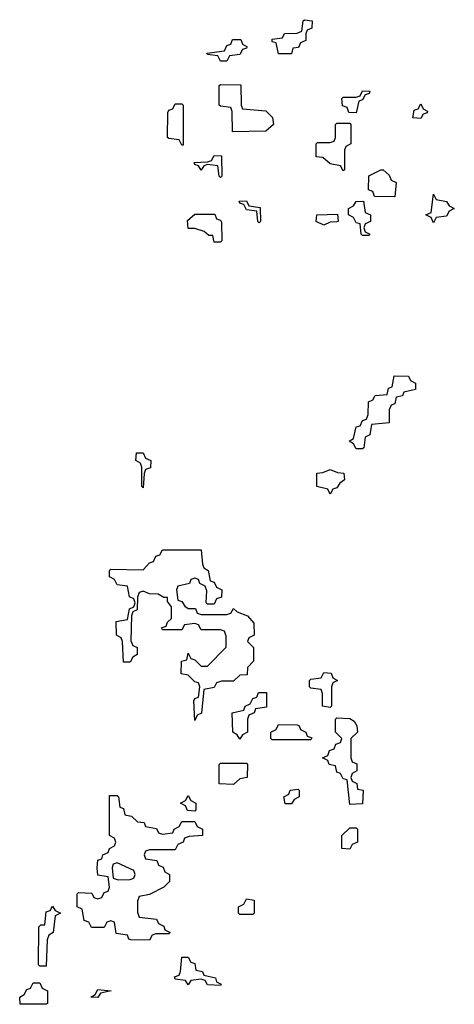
# Model space of a CAD drawing. Header units: inches. Extents: x 2718490 to 2828976, y 856982 to 957410.
# Tile 35 of 63: x 2731688 to 2733034, y 944528 to 947574. Entities that reach past the tile are written whole.
import ezdxf

# ---------------------------------------------------------------- set-up
doc = ezdxf.new("R2010")
doc.units = ezdxf.units.IN
doc.header["$MEASUREMENT"] = 0
doc.layers.add('C7934', color=7, linetype='Continuous')

msp = doc.modelspace()

# ---------------------------------------------------------------- linework, layer by layer
at = {"layer": 'C7934', "color": 6}
for points in [[(2732490, 947468), (2732482, 947502), (2732470, 947506), (2732470, 947514), (2732502, 947518), (2732508.4, 947531.6), (2732547.3, 947532.7), (2732562, 947538), (2732566, 947570), (2732570, 947574), (2732594, 947570), (2732592.7, 947547.3), (2732578, 947542), (2732574, 947530), (2732574, 947510), (2732558, 947502), (2732551.6, 947488.4), (2732534, 947486), (2732530, 947468)], [(2732310, 947446), (2732302, 947462), (2732270, 947466), (2732268, 947470), (2732322, 947478), (2732330, 947494), (2732342, 947498), (2732347.3, 947512.7), (2732372.7, 947512.7), (2732378, 947498), (2732392, 947490), (2732390, 947486), (2732378, 947482), (2732370, 947466), (2732338, 947462), (2732330, 947446)], [(2732347.3, 947227.3), (2732346, 947290), (2732342, 947302), (2732310, 947306), (2732306, 947310), (2732306, 947370), (2732310, 947374), (2732372.7, 947372.7), (2732374, 947310), (2732378, 947298), (2732450, 947292), (2732471.1, 947271.1), (2732474, 947250), (2732450, 947228.7)], [(2732730, 947286), (2732707.3, 947287.3), (2732702, 947302), (2732687.3, 947307.3), (2732686, 947330), (2732690, 947334), (2732730, 947334), (2732742, 947338), (2732750, 947354), (2732772.7, 947352.7), (2732770, 947346), (2732758, 947342), (2732750, 947326), (2732738, 947322)], [(2732190, 947186), (2732182, 947202), (2732150, 947206), (2732146, 947210), (2732147.3, 947287.3), (2732150, 947294), (2732162, 947298), (2732170, 947314), (2732190, 947314), (2732194, 947310), (2732194, 947186)], [(2732930, 947268), (2732906, 947270), (2732910, 947294), (2732922, 947298), (2732930, 947314), (2732938, 947298), (2732951.3, 947291.3), (2732950, 947286), (2732938, 947282)], [(2732690, 947106), (2732682, 947122), (2732650, 947128), (2732627.3, 947147.3), (2732606, 947150), (2732606, 947190), (2732610, 947194), (2732650, 947194), (2732662, 947198), (2732666, 947210), (2732666, 947250), (2732670, 947254), (2732710, 947254), (2732714, 947250), (2732714, 947190), (2732698, 947182), (2732694, 947170), (2732694, 947110)], [(2732310, 947086), (2732306, 947090), (2732302, 947122), (2732270, 947126), (2732258, 947122), (2732250, 947108), (2732242, 947122), (2732230, 947126), (2732228, 947132), (2732270, 947134), (2732282, 947138), (2732290, 947154), (2732312.7, 947152.7), (2732314, 947090)], [(2732850, 947026), (2732787.3, 947027.3), (2732782, 947042), (2732768, 947048), (2732768.9, 947091.1), (2732806, 947110), (2732814, 947110), (2732832.7, 947092.7), (2732838, 947078), (2732854, 947070)], [(2732970, 946946), (2732962, 946962), (2732946, 946970), (2732962, 946978), (2732970, 947034), (2732978, 947018), (2733010, 947012), (2733018, 946998), (2733034, 946990), (2733018, 946982), (2733010, 946966), (2732978, 946962)], [(2732430, 946946), (2732426, 946950), (2732422, 946982), (2732390, 946986), (2732382, 947002), (2732370, 947006), (2732367.3, 947012.7), (2732390, 947014), (2732398, 946998), (2732432.7, 946992.7), (2732434, 946950)], [(2732750, 946906), (2732746, 946910), (2732742, 946942), (2732730, 946946), (2732722, 946962), (2732706, 946970), (2732706, 946990), (2732722, 946998), (2732730, 947012), (2732752.7, 947012.7), (2732758, 946978), (2732774, 946970), (2732774, 946950), (2732758, 946942), (2732754, 946930), (2732758, 946918), (2732772, 946910), (2732770, 946906)], [(2732290, 946886), (2732286, 946906), (2732274, 946906), (2732259, 946919), (2732230, 946928), (2732210, 946928), (2732207.3, 946952.7), (2732230, 946972), (2732292.7, 946972.7), (2732298, 946958), (2732310, 946954), (2732312.7, 946947.3), (2732314, 946890), (2732310, 946886)], [(2732630, 946938), (2732606, 946950), (2732608, 946970), (2732672, 946972), (2732674, 946950), (2732670, 946948.7), (2732650, 946948)], [(2732730, 946246), (2732722, 946262), (2732708, 946270), (2732722, 946278), (2732730, 946314), (2732742, 946318), (2732750, 946334), (2732762, 946338), (2732767.3, 946352.7), (2732768.4, 946391.6), (2732782, 946398), (2732788.4, 946411.6), (2732826, 946414), (2732830, 946434), (2732842, 946438), (2732847.3, 946472.7), (2732891.6, 946471.6), (2732898, 946458), (2732914, 946450), (2732914, 946430), (2732878, 946422), (2732874, 946410), (2732854, 946406), (2732850, 946386), (2732838, 946382), (2732832.7, 946367.3), (2732832.7, 946327.3), (2732778, 946322), (2732772, 946290), (2732758, 946282), (2732754, 946250), (2732750, 946246)], [(2732070, 946126), (2732066, 946130), (2732066, 946190), (2732062, 946202), (2732048, 946210), (2732050, 946234), (2732070, 946234), (2732078, 946218), (2732094, 946210), (2732092.7, 946187.3), (2732078, 946182), (2732074, 946170)], [(2732650, 946106), (2732642, 946122), (2732608, 946130), (2732608.7, 946171.3), (2732627.3, 946172.7), (2732650, 946182), (2732672.7, 946172.7), (2732691.6, 946171.6), (2732694, 946150), (2732679.6, 946140.4), (2732670, 946126), (2732658, 946122)], [(2732270, 945766), (2732266, 945770), (2732267.3, 945807.3), (2732262, 945822), (2732246, 945830), (2732242, 945842), (2732230, 945846), (2732218, 945842), (2732214, 945830), (2732178, 945822), (2732174, 945810), (2732178, 945778), (2732190, 945774), (2732199.6, 945759.6), (2732210, 945752), (2732232, 945752), (2732238, 945738), (2732250, 945734), (2732330, 945734), (2732342, 945738), (2732350, 945752), (2732362, 945742), (2732394, 945730), (2732412.7, 945707.3), (2732414, 945670), (2732398, 945662), (2732394, 945650), (2732411.6, 945631.6), (2732412, 945590), (2732394, 945570), (2732392.7, 945547.3), (2732370, 945546), (2732350, 945528), (2732312.7, 945527.3), (2732298, 945522), (2732290, 945508), (2732258, 945502), (2732251.3, 945428.7), (2732238, 945422), (2732230, 945406), (2732227.3, 945467.3), (2732230, 945474), (2732242, 945478), (2732246, 945510), (2732242, 945522), (2732230, 945526), (2732210, 945546), (2732188, 945550), (2732188.7, 945590), (2732206, 945594), (2732210, 945614), (2732218, 945598), (2732230, 945594), (2732250, 945574), (2732270, 945574), (2732327.3, 945632.7), (2732327.3, 945667.3), (2732322, 945682), (2732310, 945686), (2732250, 945686), (2732242, 945702), (2732230, 945706), (2732198, 945702), (2732190, 945686), (2732130, 945686), (2732127.3, 945692.7), (2732142, 945698), (2732146, 945710), (2732158, 945722), (2732158, 945758), (2732146, 945774), (2732146, 945786), (2732134, 945786), (2732116.4, 945796.4), (2732090, 945798), (2732070, 945806), (2732058, 945802), (2732052.7, 945787.3), (2732051.6, 945748.4), (2732038, 945742), (2732034, 945730), (2732032.7, 945652.7), (2732038, 945638), (2732051.6, 945631.6), (2732052, 945610), (2732038, 945602), (2732030, 945586), (2732010, 945586), (2732006, 945650), (2732002, 945662), (2731988, 945670), (2731987.3, 945712.7), (2732022, 945718), (2732028.4, 945751.6), (2732042, 945758), (2732046, 945770), (2732042, 945782), (2732028.4, 945788.4), (2732022, 945822), (2731990, 945826), (2731982, 945842), (2731966, 945850), (2731966, 945870), (2731970, 945874), (2732070, 945872), (2732090, 945894), (2732102, 945898), (2732110, 945914), (2732122, 945918), (2732130, 945934), (2732250, 945934), (2732254, 945890), (2732258, 945878), (2732272, 945870), (2732278, 945838), (2732290, 945834), (2732298, 945818), (2732314, 945810), (2732312.7, 945787.3), (2732298, 945782), (2732290, 945766)], [(2732650, 945446), (2732626, 945450), (2732626, 945490), (2732622, 945502), (2732590, 945506), (2732586, 945510), (2732586, 945530), (2732590, 945534), (2732622, 945538), (2732630, 945554), (2732652.7, 945552.7), (2732658, 945538), (2732672, 945530), (2732658, 945522), (2732654, 945510), (2732654, 945450)], [(2732370, 945348), (2732362, 945362), (2732348, 945370), (2732346, 945430), (2732382, 945438), (2732386, 945450), (2732402, 945458), (2732410, 945474), (2732422, 945478), (2732427.3, 945492.7), (2732452.7, 945492.7), (2732452.7, 945447.3), (2732418, 945442), (2732414, 945430), (2732398, 945422), (2732394, 945410), (2732394, 945370), (2732378, 945362)], [(2732470, 945346), (2732466, 945350), (2732466, 945370), (2732482, 945378), (2732490, 945394), (2732547.3, 945392.7), (2732554, 945390), (2732558, 945378), (2732574, 945370), (2732578, 945358), (2732592.7, 945352.7), (2732590, 945346)], [(2732710, 945146), (2732702, 945222), (2732690, 945226), (2732682, 945242), (2732670, 945246), (2732666, 945266), (2732646, 945270), (2732642, 945282), (2732626, 945290), (2732642, 945298), (2732647.3, 945312.7), (2732662, 945318), (2732667.3, 945332.7), (2732682, 945338), (2732686, 945350), (2732666, 945370), (2732666, 945410), (2732670, 945414), (2732710, 945412), (2732723.6, 945403.6), (2732732, 945390), (2732734, 945370), (2732714, 945350), (2732714, 945290), (2732718, 945278), (2732731.6, 945271.6), (2732732, 945250), (2732718, 945242), (2732714, 945230), (2732718, 945218), (2732731.6, 945211.6), (2732734, 945194), (2732752, 945190), (2732750, 945148)], [(2732350, 945208), (2732306, 945210), (2732306, 945270), (2732310, 945274), (2732390, 945274), (2732394, 945270), (2732392, 945230), (2732370, 945226)], [(2732130, 945054), (2732162, 945058), (2732166, 945070), (2732182, 945078), (2732190, 945094), (2732230, 945094), (2732238, 945078), (2732254, 945070), (2732254, 945050), (2732212.7, 945047.3), (2732198, 945042), (2732194, 945030), (2732178, 945022), (2732170, 945006), (2732090, 945006), (2732078, 945002), (2732074, 944990), (2732078, 944978), (2732112.7, 944972.7), (2732118, 944958), (2732132.7, 944952.7), (2732138, 944938), (2732152, 944930), (2732151.6, 944908.4), (2732134, 944890), (2732090, 944868), (2732058, 944862), (2732052.7, 944847.3), (2732052.7, 944812.7), (2732058, 944798), (2732111.6, 944791.6), (2732118, 944778), (2732134, 944770), (2732138, 944758), (2732154, 944750), (2732150, 944746), (2732110, 944746), (2732098, 944742), (2732090, 944726), (2732032.7, 944727.3), (2732026, 944730), (2732022, 944742), (2731987.3, 944747.3), (2731982, 944782), (2731970, 944786), (2731958, 944782), (2731950, 944766), (2731910, 944766), (2731902, 944782), (2731887.3, 944787.3), (2731882, 944822), (2731866, 944830), (2731866, 944870), (2731870, 944874), (2731911.6, 944871.6), (2731918, 944858), (2731930, 944854), (2731942, 944858), (2731950, 944874), (2731962, 944878), (2731966, 944890), (2731962, 944922), (2731930, 944928), (2731928, 944950), (2731930, 944974), (2731942, 944978), (2731946, 944990), (2731962, 944998), (2731966, 945010), (2731982, 945018), (2731986, 945030), (2731982, 945042), (2731966, 945050), (2731966, 945174), (2731990, 945174), (2731994, 945170), (2731998, 945138), (2732010, 945134), (2732014, 945114), (2732034, 945110), (2732052.7, 945092.7), (2732074, 945090), (2732078, 945078), (2732111.6, 945071.6), (2732118, 945058)], [(2732230, 945126), (2732207.3, 945127.3), (2732202, 945142), (2732186, 945150), (2732202, 945158), (2732210, 945174), (2732218, 945158), (2732234, 945150), (2732234, 945130)], [(2732510, 945148), (2732506, 945170), (2732522, 945178), (2732526, 945190), (2732550, 945194), (2732554, 945190), (2732554, 945170), (2732538, 945162), (2732530, 945148)], [(2732710, 945008), (2732686, 945010), (2732686, 945050), (2732710, 945074), (2732730, 945074), (2732734, 945070), (2732734, 945030), (2732718, 945022)], [(2731990, 944966), (2731978, 944962), (2731974, 944950), (2731978, 944918), (2731992.7, 944912.7), (2732030, 944914), (2732042, 944918), (2732046, 944930), (2732042, 944942)], [(2732370, 944806), (2732366, 944810), (2732366, 944830), (2732382, 944838), (2732390, 944854), (2732414, 944850), (2732414, 944810), (2732410, 944806)], [(2731750, 944646), (2731746, 944650), (2731747.3, 944767.3), (2731754, 944774), (2731766, 944774), (2731770, 944814), (2731782, 944818), (2731790, 944832), (2731798, 944818), (2731814, 944810), (2731798, 944802), (2731792, 944750), (2731778, 944742), (2731772.7, 944727.3), (2731770, 944646)], [(2732310, 944586), (2732270, 944588), (2732262, 944602), (2732250, 944606), (2732218, 944602), (2732210, 944588), (2732202, 944602), (2732170, 944606), (2732167.3, 944612.7), (2732182, 944618), (2732186, 944630), (2732190, 944674), (2732210, 944674), (2732218, 944658), (2732230, 944654), (2732234, 944634), (2732254, 944630), (2732258, 944618), (2732294, 944610), (2732298, 944598), (2732312, 944590)], [(2731690, 944528), (2731688, 944550), (2731702, 944558), (2731710, 944574), (2731722, 944578), (2731730, 944594), (2731750, 944594), (2731758, 944578), (2731774, 944570), (2731774, 944530), (2731770, 944528)], [(2731930, 944549.2), (2731908, 944550), (2731922, 944558), (2731930, 944574), (2731971.3, 944570), (2731938, 944562)]]:
    msp.add_lwpolyline(points, close=True, dxfattribs=at)

doc.saveas('drawing.dxf')
